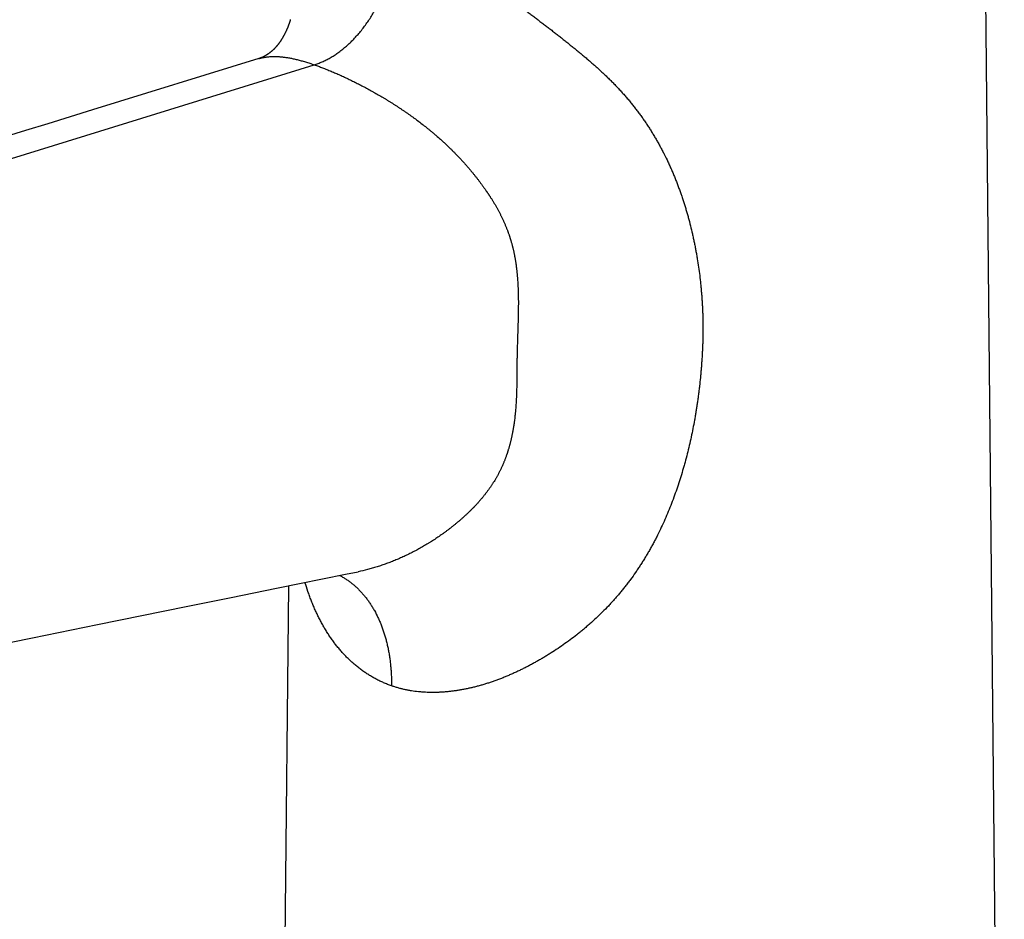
# Model space of a CAD drawing. Header units: millimetres. Extents: x 29 to 368, y 3 to 383.
# Tile 4 of 32: x 89 to 150, y 75 to 130. Entities that reach past the tile are written whole.
import ezdxf

# ---------------------------------------------------------------- set-up
doc = ezdxf.new("R2010")
doc.units = ezdxf.units.MM
doc.header["$LTSCALE"] = 23.1
doc.layers.get('0').update_dxf_attribs({"linetype": 'CONTINUOUS'})

msp = doc.modelspace()

# ---------------------------------------------------------------- linework, layer by layer
at = {"color": 7, "linetype": 'CONTINUOUS'}
for p, q in [((150.296, 15.352), (149.053, 141.45)), ((105.653, 128.988), (105.64, 128.967)), ((105.666, 129.009), (105.653, 128.988)), ((105.679, 129.03), (105.666, 129.009)), ((105.691, 129.05), (105.679, 129.03)), ((105.703, 129.071), (105.691, 129.05)), ((105.715, 129.091), (105.703, 129.071)), ((105.726, 129.111), (105.715, 129.091)), ((105.738, 129.131), (105.726, 129.111)), ((105.749, 129.151), (105.738, 129.131)), ((105.76, 129.171), (105.749, 129.151)), ((105.772, 129.192), (105.76, 129.171)), ((105.783, 129.213), (105.772, 129.192)), ((105.795, 129.235), (105.783, 129.213)), ((105.807, 129.257), (105.795, 129.235)), ((105.819, 129.28), (105.807, 129.257)), ((105.83, 129.302), (105.819, 129.28)), ((105.842, 129.326), (105.83, 129.302)), ((105.854, 129.349), (105.842, 129.326)), ((105.866, 129.373), (105.854, 129.349)), ((105.878, 129.397), (105.866, 129.373)), ((105.89, 129.422), (105.878, 129.397)), ((105.902, 129.448), (105.89, 129.422)), ((105.914, 129.473), (105.902, 129.448)), ((105.926, 129.5), (105.914, 129.473)), ((105.938, 129.526), (105.926, 129.5)), ((105.95, 129.553), (105.938, 129.526)), ((104.249, 127.794), (104.238, 127.79)), ((104.261, 127.798), (104.249, 127.794)), ((104.274, 127.802), (104.261, 127.798)), ((104.288, 127.807), (104.274, 127.802)), ((104.302, 127.812), (104.288, 127.807)), ((105.296, 15.352), (106.083, 95.235)), ((97, 93.393), (99.748, 93.95)), ((94.28, 92.841), (97, 93.393)), ((90.251, 92.023), (94.28, 92.841))]:
    msp.add_line(p, q, dxfattribs=at)
at = {"color": 9, "linetype": 'CONTINUOUS'}
msp.add_line((39.313, 106.272), (107.665, 127.409), dxfattribs=at)
at = {"color": 7, "linetype": 'CONTINUOUS'}
for points in [[(106.19, 130.201), (106.183, 130.178), (106.176, 130.156), (106.169, 130.133), (106.162, 130.111), (106.155, 130.088), (106.147, 130.065), (106.14, 130.043), (106.132, 130.021), (106.125, 129.999), (106.117, 129.977), (106.11, 129.955), (106.102, 129.934), (106.095, 129.913), (106.087, 129.892), (106.08, 129.872), (106.072, 129.852), (106.065, 129.832), (106.057, 129.813), (106.05, 129.794), (106.043, 129.775), (106.035, 129.757), (106.028, 129.739), (106.021, 129.721), (106.014, 129.704), (106.007, 129.687), (106.001, 129.671), (105.994, 129.655), (105.987, 129.639), (105.981, 129.624), (105.975, 129.609), (105.968, 129.595), (105.962, 129.581), (105.956, 129.567), (105.95, 129.553)], [(105.64, 128.967), (105.626, 128.946), (105.619, 128.935), (105.612, 128.924), (105.605, 128.913), (105.598, 128.902), (105.59, 128.891), (105.582, 128.879), (105.575, 128.867), (105.567, 128.856), (105.558, 128.844), (105.55, 128.832), (105.542, 128.82), (105.534, 128.809), (105.526, 128.798), (105.519, 128.787), (105.511, 128.776), (105.503, 128.765), (105.495, 128.754), (105.487, 128.743), (105.479, 128.732), (105.47, 128.721), (105.462, 128.71), (105.454, 128.699), (105.445, 128.688), (105.437, 128.677), (105.428, 128.666), (105.42, 128.655), (105.411, 128.644), (105.402, 128.633), (105.393, 128.622), (105.384, 128.611), (105.375, 128.6), (105.366, 128.589), (105.357, 128.578), (105.348, 128.567), (105.338, 128.555), (105.328, 128.544), (105.318, 128.533), (105.308, 128.521), (105.298, 128.509), (105.287, 128.497), (105.276, 128.485), (105.265, 128.473), (105.254, 128.461), (105.243, 128.449), (105.232, 128.438), (105.221, 128.426), (105.21, 128.415), (105.2, 128.404), (105.189, 128.393), (105.178, 128.383), (105.168, 128.372), (105.157, 128.362), (105.147, 128.352), (105.137, 128.342), (105.127, 128.332), (105.117, 128.323), (105.107, 128.314), (105.097, 128.305), (105.087, 128.296), (105.078, 128.287), (105.068, 128.278), (105.058, 128.269), (105.048, 128.26), (105.037, 128.251), (105.026, 128.241), (105.015, 128.231), (105.003, 128.222), (104.991, 128.212), (104.98, 128.202), (104.968, 128.193), (104.957, 128.184), (104.946, 128.175), (104.936, 128.167), (104.926, 128.159), (104.916, 128.152), (104.906, 128.144), (104.895, 128.136), (104.885, 128.128), (104.874, 128.12), (104.863, 128.112), (104.851, 128.103), (104.84, 128.095), (104.829, 128.087), (104.817, 128.079), (104.805, 128.071), (104.793, 128.063), (104.781, 128.055), (104.769, 128.047), (104.756, 128.038), (104.744, 128.03), (104.731, 128.022), (104.718, 128.014), (104.705, 128.006), (104.693, 127.998), (104.68, 127.991), (104.667, 127.983), (104.655, 127.976), (104.643, 127.969), (104.631, 127.962), (104.619, 127.956), (104.608, 127.949), (104.596, 127.943), (104.585, 127.937), (104.573, 127.931), (104.562, 127.925), (104.551, 127.919), (104.54, 127.914), (104.529, 127.908), (104.519, 127.903), (104.508, 127.898), (104.498, 127.893), (104.488, 127.888), (104.478, 127.883), (104.467, 127.879), (104.457, 127.874), (104.447, 127.869), (104.436, 127.865), (104.425, 127.86), (104.413, 127.855), (104.402, 127.85), (104.391, 127.845), (104.38, 127.841), (104.37, 127.837), (104.361, 127.833), (104.351, 127.83), (104.343, 127.826), (104.334, 127.823), (104.326, 127.82), (104.318, 127.817), (104.31, 127.814), (104.302, 127.812)], [(104.238, 127.79), (93.959, 124.618), (92.576, 124.192), (91.197, 123.766), (89.824, 123.343), (87.093, 122.5)], [(99.748, 93.95), (102.524, 94.513), (103.924, 94.797), (105.331, 95.082), (106.745, 95.369), (108.168, 95.658), (109.598, 95.948), (110.37, 96.104)], [(75.955, 89.119), (87.597, 91.484), (90.251, 92.023)]]:
    msp.add_lwpolyline(points, dxfattribs=at)
at = {"color": 9, "linetype": 'CONTINUOUS'}
for points, knots in [([(107.665, 127.409), (107.748, 127.434), (107.914, 127.491), (108.16, 127.592), (108.405, 127.708), (108.648, 127.84), (108.89, 127.988), (109.129, 128.15), (109.364, 128.327), (109.596, 128.517), (109.823, 128.721), (110.046, 128.939), (110.262, 129.169), (110.473, 129.411), (110.677, 129.664), (110.874, 129.928), (111.064, 130.202), (111.245, 130.485), (111.418, 130.778), (111.582, 131.078), (111.737, 131.385), (111.882, 131.699), (112.017, 132.019), (112.142, 132.343), (112.256, 132.672), (112.359, 133.004), (112.451, 133.339), (112.531, 133.675), (112.6, 134.012), (112.657, 134.349), (112.701, 134.686), (112.734, 135.02), (112.755, 135.352), (112.761, 135.573), (112.761, 135.683)], [0, 0, 0, 0, 0.025261, 0.05105, 0.077386, 0.10428, 0.13174, 0.159767, 0.188355, 0.217494, 0.247169, 0.277362, 0.30805, 0.339205, 0.370797, 0.402794, 0.435159, 0.467855, 0.50084, 0.534074, 0.567512, 0.60111, 0.634822, 0.668602, 0.702402, 0.736177, 0.76988, 0.803463, 0.836882, 0.870093, 0.90305, 0.935714, 0.968043, 1, 1, 1, 1]), ([(112.761, 135.683), (112.828, 135.66), (112.962, 135.611), (113.164, 135.534), (113.367, 135.45), (113.573, 135.362), (113.781, 135.269), (113.99, 135.171), (114.201, 135.068), (114.414, 134.96), (114.628, 134.849), (114.843, 134.733), (115.059, 134.614), (115.276, 134.49), (115.494, 134.364), (115.713, 134.234), (115.933, 134.101), (116.153, 133.965), (116.374, 133.827), (116.595, 133.686), (116.817, 133.542), (117.039, 133.396), (117.261, 133.248), (117.484, 133.098), (117.707, 132.947), (118.004, 132.741), (118.377, 132.48), (118.748, 132.215), (119.045, 132.001), (119.268, 131.839), (119.491, 131.675), (119.714, 131.511), (119.9, 131.374), (120.049, 131.264), (120.197, 131.153), (120.383, 131.015), (120.607, 130.848), (120.792, 130.709), (120.941, 130.597), (121.09, 130.485), (121.275, 130.345), (121.498, 130.176), (121.721, 130.006), (121.943, 129.836), (122.164, 129.666), (122.386, 129.495), (122.607, 129.323), (122.827, 129.15), (123.046, 128.977), (123.229, 128.832), (123.374, 128.716), (123.52, 128.599), (123.7, 128.453), (123.881, 128.306), (124.024, 128.187), (124.131, 128.098), (124.238, 128.009), (124.381, 127.89), (124.558, 127.74), (124.768, 127.559), (124.977, 127.376), (125.183, 127.191), (125.388, 127.004), (125.556, 126.847), (125.689, 126.72), (125.788, 126.624), (125.886, 126.528), (126.017, 126.399), (126.177, 126.236), (126.367, 126.039), (126.553, 125.839), (126.737, 125.637), (126.886, 125.466), (127.004, 125.329), (127.121, 125.191), (127.265, 125.017), (127.433, 124.805), (127.598, 124.592), (127.759, 124.377), (127.917, 124.159), (128.045, 123.976), (128.145, 123.829), (128.244, 123.681), (128.366, 123.495), (128.508, 123.27), (128.646, 123.043), (128.781, 122.814), (128.912, 122.584), (129.04, 122.352), (129.164, 122.119), (129.325, 121.806), (129.479, 121.491), (129.626, 121.173), (129.733, 120.933), (129.837, 120.692), (129.937, 120.45), (130.035, 120.207), (130.129, 119.962), (130.219, 119.717), (130.307, 119.471), (130.392, 119.224), (130.474, 118.976), (130.553, 118.727), (130.629, 118.477), (130.702, 118.227), (130.796, 117.892), (130.906, 117.471), (131.007, 117.048), (131.082, 116.709), (131.136, 116.453), (131.187, 116.198), (131.236, 115.941), (131.282, 115.684), (131.34, 115.341), (131.407, 114.911), (131.476, 114.393), (131.526, 113.96), (131.56, 113.613), (131.583, 113.352), (131.604, 113.091), (131.623, 112.829), (131.638, 112.568), (131.652, 112.305), (131.662, 112.043), (131.67, 111.781), (131.675, 111.518), (131.677, 111.299), (131.677, 111.123), (131.676, 110.992), (131.675, 110.86), (131.673, 110.684), (131.668, 110.465), (131.66, 110.201), (131.652, 109.982), (131.644, 109.806), (131.635, 109.63), (131.624, 109.411), (131.607, 109.147), (131.588, 108.883), (131.568, 108.619), (131.545, 108.356), (131.512, 108.004), (131.474, 107.653), (131.433, 107.302), (131.4, 107.039), (131.364, 106.776), (131.327, 106.513), (131.287, 106.251), (131.245, 105.988), (131.201, 105.726), (131.14, 105.377), (131.058, 104.941), (130.95, 104.419), (130.833, 103.899), (130.707, 103.38), (130.594, 102.95), (130.498, 102.607), (130.399, 102.264), (130.27, 101.838), (130.103, 101.329), (129.926, 100.824), (129.739, 100.323), (129.54, 99.825), (129.329, 99.332), (129.107, 98.845), (128.911, 98.443), (128.749, 98.124), (128.624, 97.887), (128.496, 97.652), (128.365, 97.418), (128.231, 97.186), (128.093, 96.956), (127.952, 96.728), (127.808, 96.503), (127.661, 96.279), (127.46, 95.984), (127.253, 95.694), (127.039, 95.408), (126.876, 95.197), (126.709, 94.988), (126.54, 94.782), (126.367, 94.578), (126.192, 94.378), (126.013, 94.181), (125.772, 93.921), (125.462, 93.605), (125.081, 93.238), (124.755, 92.942), (124.489, 92.711), (124.288, 92.541), (124.086, 92.374), (123.813, 92.156), (123.468, 91.892), (123.046, 91.587), (122.619, 91.295), (122.258, 91.062), (121.966, 90.882), (121.747, 90.751), (121.526, 90.623), (121.305, 90.499), (121.082, 90.378), (120.859, 90.26), (120.635, 90.146), (120.41, 90.036), (120.223, 89.947), (120.072, 89.877), (119.921, 89.809), (119.733, 89.726), (119.506, 89.63), (119.278, 89.538), (119.051, 89.45), (118.823, 89.366), (118.594, 89.287), (118.366, 89.211), (118.137, 89.14), (117.908, 89.074), (117.679, 89.012), (117.45, 88.955), (117.221, 88.902), (117.031, 88.863), (116.879, 88.833), (116.727, 88.805), (116.538, 88.773), (116.311, 88.74), (116.084, 88.711), (115.859, 88.688), (115.634, 88.669), (115.411, 88.656), (115.188, 88.648), (114.966, 88.646), (114.746, 88.648), (114.527, 88.657), (114.31, 88.671), (114.023, 88.697), (113.738, 88.734), (113.457, 88.783), (113.248, 88.826), (113.042, 88.874), (112.838, 88.929), (112.636, 88.989), (112.503, 89.033), (112.437, 89.056)], [0, 0, 0, 0, 0.003184, 0.006432, 0.009742, 0.01311, 0.016536, 0.020017, 0.02355, 0.027132, 0.030762, 0.034436, 0.038153, 0.041909, 0.045703, 0.049533, 0.053395, 0.057288, 0.061209, 0.065157, 0.06913, 0.073127, 0.077144, 0.081182, 0.085238, 0.089312, 0.097504, 0.10575, 0.109889, 0.114039, 0.118197, 0.122363, 0.126536, 0.128625, 0.130716, 0.134901, 0.13909, 0.143285, 0.145383, 0.147483, 0.151684, 0.155887, 0.160093, 0.1643, 0.168508, 0.172717, 0.176925, 0.181133, 0.18534, 0.189546, 0.191648, 0.193749, 0.19795, 0.202148, 0.204246, 0.206343, 0.208439, 0.210533, 0.214719, 0.2189, 0.223075, 0.227244, 0.231406, 0.23556, 0.237634, 0.239707, 0.241777, 0.243845, 0.247975, 0.252096, 0.256207, 0.26031, 0.264403, 0.266446, 0.268487, 0.272561, 0.276626, 0.280682, 0.284729, 0.288767, 0.292796, 0.294808, 0.296817, 0.30083, 0.304836, 0.308834, 0.312826, 0.316811, 0.32079, 0.324763, 0.328731, 0.336651, 0.340605, 0.344554, 0.3485, 0.352442, 0.356382, 0.360318, 0.364253, 0.368185, 0.372115, 0.376043, 0.37997, 0.383896, 0.387821, 0.391745, 0.399592, 0.407439, 0.411362, 0.415286, 0.41921, 0.423135, 0.427061, 0.430988, 0.438844, 0.446706, 0.454574, 0.45851, 0.462449, 0.466389, 0.470331, 0.474275, 0.478221, 0.48217, 0.486121, 0.490074, 0.49403, 0.496009, 0.497989, 0.499969, 0.50195, 0.505913, 0.509879, 0.513847, 0.515831, 0.517816, 0.521788, 0.525762, 0.529738, 0.533716, 0.537696, 0.541678, 0.549648, 0.553636, 0.557626, 0.561618, 0.565611, 0.569607, 0.573604, 0.577603, 0.581604, 0.58961, 0.597624, 0.605643, 0.613669, 0.621701, 0.625719, 0.629739, 0.637782, 0.645829, 0.653881, 0.661936, 0.669995, 0.678056, 0.686119, 0.694183, 0.698215, 0.702247, 0.706279, 0.71031, 0.714341, 0.718372, 0.722402, 0.72643, 0.730458, 0.734484, 0.742532, 0.746553, 0.750571, 0.754588, 0.758601, 0.762612, 0.766619, 0.770623, 0.774623, 0.782611, 0.790579, 0.798524, 0.802488, 0.806445, 0.810395, 0.814337, 0.822197, 0.830022, 0.83781, 0.845556, 0.849413, 0.853258, 0.857091, 0.860912, 0.86472, 0.868514, 0.872295, 0.876061, 0.879813, 0.881683, 0.88355, 0.887271, 0.890977, 0.894666, 0.898339, 0.901995, 0.905633, 0.909254, 0.912857, 0.916442, 0.920009, 0.923557, 0.927085, 0.930595, 0.932342, 0.934085, 0.937555, 0.941005, 0.944435, 0.947845, 0.951235, 0.954606, 0.957957, 0.961289, 0.964602, 0.967897, 0.971174, 0.974434, 0.980905, 0.984118, 0.987318, 0.990504, 0.993679, 0.996844, 1, 1, 1, 1]), ([(104.238, 127.79), (104.265, 127.799), (104.317, 127.814), (104.397, 127.835), (104.479, 127.853), (104.562, 127.87), (104.647, 127.884), (104.733, 127.896), (104.822, 127.906), (104.911, 127.914), (105.003, 127.919), (105.096, 127.923), (105.191, 127.924), (105.288, 127.922), (105.386, 127.919), (105.487, 127.913), (105.589, 127.905), (105.694, 127.894), (105.801, 127.882), (105.909, 127.867), (106.02, 127.849), (106.133, 127.83), (106.248, 127.808), (106.365, 127.783), (106.485, 127.757), (106.607, 127.727), (106.731, 127.696), (106.858, 127.662), (106.987, 127.626), (107.118, 127.587), (107.251, 127.546), (107.434, 127.488), (107.572, 127.441), (107.665, 127.409)], [0, 0, 0, 0, 0.023383, 0.047006, 0.070901, 0.095102, 0.119638, 0.144532, 0.169813, 0.195511, 0.221654, 0.248262, 0.275363, 0.302986, 0.331157, 0.359901, 0.389242, 0.419211, 0.449833, 0.481133, 0.513129, 0.545843, 0.579294, 0.613501, 0.648479, 0.684244, 0.72081, 0.758188, 0.79639, 0.835425, 0.8753, 0.916019, 1, 1, 1, 1]), ([(107.665, 127.409), (107.749, 127.38), (107.919, 127.319), (108.176, 127.222), (108.439, 127.119), (108.707, 127.009), (108.98, 126.893), (109.21, 126.792), (109.395, 126.708), (109.536, 126.643), (109.677, 126.577), (109.819, 126.51), (109.961, 126.441), (110.152, 126.347), (110.344, 126.251), (110.535, 126.152), (110.679, 126.077), (110.824, 126), (110.969, 125.923), (111.114, 125.843), (111.234, 125.776), (111.331, 125.722), (111.428, 125.668), (111.597, 125.571), (111.766, 125.472), (111.91, 125.386), (111.983, 125.343), (112.055, 125.299), (112.152, 125.241), (112.272, 125.167), (112.416, 125.077), (112.56, 124.986), (112.704, 124.894), (112.847, 124.8), (112.99, 124.706), (113.109, 124.626), (113.204, 124.562), (113.275, 124.514), (113.346, 124.465), (113.417, 124.416), (113.487, 124.366), (113.581, 124.3), (113.698, 124.217), (113.885, 124.081), (114.117, 123.909), (114.393, 123.699), (114.62, 123.519), (114.8, 123.373), (114.934, 123.262), (115.067, 123.15), (115.244, 122.999), (115.419, 122.845), (115.57, 122.709), (115.656, 122.63), (115.741, 122.551), (115.847, 122.452), (115.974, 122.331), (116.078, 122.23), (116.151, 122.158), (116.192, 122.117), (116.234, 122.076), (116.285, 122.024), (116.367, 121.941), (116.469, 121.837), (116.589, 121.71), (116.709, 121.583), (116.827, 121.454), (116.945, 121.324), (117.06, 121.194), (117.175, 121.062), (117.269, 120.951), (117.344, 120.861), (117.4, 120.794), (117.455, 120.727), (117.529, 120.636), (117.62, 120.523), (117.727, 120.385), (117.833, 120.247), (117.938, 120.108), (118.041, 119.967), (118.126, 119.85), (118.193, 119.755), (118.243, 119.684), (118.285, 119.625), (118.318, 119.577), (118.342, 119.542), (118.367, 119.506), (118.391, 119.47), (118.415, 119.434), (118.44, 119.398), (118.464, 119.362), (118.488, 119.326), (118.511, 119.29), (118.543, 119.242), (118.582, 119.181), (118.628, 119.108), (118.674, 119.035), (118.719, 118.961), (118.764, 118.887), (118.823, 118.788), (118.895, 118.664), (118.979, 118.513), (119.061, 118.361), (119.14, 118.208), (119.217, 118.054), (119.279, 117.925), (119.328, 117.821), (119.363, 117.743), (119.398, 117.664), (119.432, 117.585), (119.466, 117.506), (119.499, 117.427), (119.531, 117.347), (119.562, 117.267), (119.588, 117.201), (119.608, 117.147), (119.623, 117.107), (119.638, 117.066), (119.657, 117.013), (119.681, 116.945), (119.704, 116.878), (119.723, 116.823), (119.734, 116.789), (119.742, 116.762), (119.749, 116.742), (119.756, 116.721), (119.764, 116.694), (119.775, 116.66), (119.788, 116.619), (119.8, 116.578), (119.816, 116.523), (119.836, 116.454), (119.86, 116.372), (119.879, 116.303), (119.893, 116.247), (119.904, 116.206), (119.915, 116.164), (119.929, 116.109), (119.946, 116.039), (119.965, 115.956), (119.984, 115.872), (120.002, 115.788), (120.017, 115.718), (120.028, 115.662), (120.036, 115.619), (120.044, 115.577), (120.055, 115.521), (120.067, 115.451), (120.082, 115.366), (120.096, 115.281), (120.107, 115.21), (120.115, 115.154), (120.122, 115.111), (120.127, 115.076), (120.13, 115.047), (120.134, 115.019), (120.139, 114.983), (120.144, 114.941), (120.15, 114.898), (120.157, 114.841), (120.165, 114.77), (120.175, 114.685), (120.184, 114.599), (120.191, 114.528), (120.197, 114.471), (120.201, 114.428), (120.204, 114.386), (120.209, 114.329), (120.215, 114.257), (120.222, 114.172), (120.23, 114.057), (120.239, 113.915), (120.247, 113.772), (120.252, 113.658), (120.255, 113.572), (120.259, 113.486), (120.262, 113.401), (120.264, 113.315), (120.266, 113.23), (120.267, 113.158), (120.268, 113.101), (120.269, 113.058), (120.269, 113.015), (120.27, 112.973), (120.27, 112.93), (120.271, 112.873), (120.271, 112.802), (120.271, 112.716), (120.271, 112.631), (120.271, 112.545), (120.27, 112.474), (120.27, 112.417), (120.27, 112.375), (120.269, 112.332), (120.268, 112.275), (120.267, 112.204), (120.266, 112.119), (120.265, 112.034), (120.263, 111.949), (120.261, 111.864), (120.259, 111.779), (120.256, 111.665), (120.253, 111.552), (120.25, 111.439), (120.248, 111.355), (120.245, 111.27), (120.243, 111.185), (120.24, 111.101), (120.236, 110.989), (120.233, 110.876), (120.229, 110.764), (120.225, 110.652), (120.221, 110.512), (120.216, 110.344), (120.21, 110.177), (120.206, 110.038), (120.203, 109.927), (120.201, 109.844), (120.199, 109.761), (120.197, 109.678), (120.195, 109.595), (120.193, 109.512), (120.191, 109.429), (120.19, 109.361), (120.189, 109.306), (120.188, 109.251), (120.187, 109.182), (120.186, 109.1), (120.185, 109.018), (120.185, 108.936), (120.184, 108.855), (120.184, 108.773), (120.184, 108.692), (120.183, 108.61), (120.183, 108.529), (120.182, 108.447), (120.182, 108.366), (120.181, 108.285), (120.18, 108.204), (120.18, 108.123), (120.178, 108.015), (120.177, 107.907), (120.176, 107.8), (120.174, 107.719), (120.173, 107.639), (120.171, 107.531), (120.167, 107.397), (120.164, 107.263), (120.16, 107.156), (120.157, 107.076), (120.154, 106.996), (120.151, 106.916), (120.148, 106.836), (120.144, 106.756), (120.14, 106.676), (120.134, 106.57), (120.126, 106.437), (120.115, 106.277), (120.104, 106.145), (120.095, 106.038), (120.088, 105.959), (120.08, 105.879), (120.07, 105.774), (120.055, 105.641), (120.039, 105.509), (120.026, 105.404), (120.017, 105.338), (120.009, 105.285), (120.004, 105.245), (119.998, 105.206), (119.992, 105.166), (119.986, 105.127), (119.978, 105.074), (119.967, 105.009), (119.954, 104.93), (119.94, 104.851), (119.926, 104.772), (119.911, 104.694), (119.896, 104.615), (119.882, 104.55), (119.871, 104.498), (119.86, 104.446), (119.846, 104.38), (119.828, 104.302), (119.81, 104.224), (119.791, 104.146), (119.772, 104.068), (119.755, 104.004), (119.741, 103.952), (119.727, 103.9), (119.709, 103.836), (119.687, 103.758), (119.664, 103.681), (119.645, 103.617), (119.629, 103.566), (119.617, 103.527), (119.604, 103.489), (119.592, 103.45), (119.579, 103.412), (119.567, 103.374), (119.554, 103.336), (119.536, 103.285), (119.514, 103.221), (119.486, 103.145), (119.457, 103.069), (119.428, 102.994), (119.398, 102.918), (119.367, 102.843), (119.336, 102.768), (119.303, 102.693), (119.27, 102.619), (119.236, 102.544), (119.202, 102.47), (119.166, 102.397), (119.13, 102.323), (119.093, 102.25), (119.055, 102.177), (119.016, 102.105), (118.977, 102.032), (118.937, 101.96), (118.896, 101.889), (118.84, 101.794), (118.783, 101.699), (118.724, 101.606), (118.665, 101.513), (118.588, 101.397), (118.494, 101.26), (118.397, 101.124), (118.297, 100.99), (118.195, 100.858), (118.108, 100.749), (118.037, 100.663), (117.965, 100.577), (117.874, 100.471), (117.781, 100.367), (117.706, 100.284), (117.649, 100.222), (117.601, 100.171), (117.562, 100.131), (117.524, 100.09), (117.485, 100.05), (117.445, 100.01), (117.416, 99.98), (117.386, 99.951), (117.356, 99.921), (117.326, 99.891), (117.296, 99.862), (117.266, 99.833), (117.226, 99.794), (117.175, 99.745), (117.115, 99.688), (117.033, 99.611), (116.931, 99.517), (116.806, 99.405), (116.702, 99.313), (116.618, 99.241), (116.533, 99.169), (116.427, 99.08), (116.298, 98.975), (116.169, 98.871), (116.06, 98.786), (115.972, 98.719), (115.885, 98.653), (115.775, 98.571), (115.642, 98.474), (115.508, 98.379), (115.373, 98.285), (115.238, 98.193), (115.102, 98.103), (114.966, 98.014), (114.851, 97.942), (114.759, 97.885), (114.667, 97.828), (114.552, 97.759), (114.367, 97.649), (114.18, 97.544), (113.992, 97.441), (113.851, 97.366), (113.709, 97.293), (113.52, 97.197), (113.282, 97.082), (112.994, 96.951), (112.705, 96.827), (112.415, 96.71), (112.124, 96.601), (111.833, 96.499), (111.54, 96.404), (111.248, 96.317), (110.859, 96.212), (110.565, 96.144), (110.37, 96.104)], [0, 0, 0, 0, 0.006298, 0.012798, 0.019485, 0.026342, 0.033355, 0.040509, 0.044135, 0.047791, 0.051476, 0.055189, 0.058928, 0.062691, 0.070287, 0.074117, 0.077967, 0.081835, 0.085721, 0.089623, 0.093542, 0.095506, 0.097475, 0.101422, 0.109356, 0.111347, 0.113341, 0.115338, 0.117338, 0.121345, 0.125362, 0.129388, 0.133424, 0.137467, 0.141518, 0.145577, 0.147608, 0.149641, 0.151676, 0.153712, 0.155749, 0.157788, 0.16187, 0.165957, 0.174143, 0.182346, 0.190563, 0.194675, 0.198791, 0.202909, 0.207029, 0.215275, 0.219401, 0.221465, 0.223529, 0.227658, 0.231788, 0.23592, 0.237986, 0.239019, 0.240052, 0.242118, 0.244185, 0.248318, 0.252452, 0.256586, 0.26072, 0.264853, 0.268986, 0.273118, 0.27725, 0.279315, 0.28138, 0.283444, 0.285508, 0.289635, 0.29376, 0.297882, 0.302002, 0.306118, 0.310231, 0.312285, 0.314339, 0.316391, 0.317417, 0.318442, 0.319467, 0.320492, 0.321516, 0.32254, 0.323564, 0.324588, 0.325611, 0.326634, 0.32868, 0.330725, 0.33277, 0.334813, 0.336856, 0.338897, 0.342978, 0.347057, 0.351132, 0.355204, 0.359273, 0.363341, 0.365373, 0.367406, 0.369437, 0.371469, 0.373499, 0.37553, 0.37756, 0.37959, 0.381619, 0.382634, 0.383648, 0.384663, 0.385677, 0.387706, 0.389735, 0.39075, 0.391764, 0.392272, 0.392779, 0.393287, 0.393794, 0.394809, 0.395823, 0.396838, 0.397852, 0.399882, 0.401911, 0.40394, 0.404954, 0.405969, 0.406984, 0.407999, 0.410028, 0.412058, 0.414088, 0.416118, 0.418148, 0.419163, 0.420179, 0.421194, 0.422209, 0.42424, 0.426271, 0.428302, 0.430333, 0.431349, 0.432365, 0.433381, 0.433889, 0.434397, 0.435413, 0.436429, 0.437445, 0.438461, 0.440492, 0.442524, 0.444554, 0.446585, 0.4476, 0.448615, 0.44963, 0.450645, 0.452675, 0.454705, 0.456734, 0.460791, 0.464847, 0.466874, 0.4689, 0.470926, 0.472952, 0.474977, 0.477002, 0.479026, 0.480038, 0.48105, 0.482062, 0.483074, 0.484085, 0.485097, 0.487119, 0.489139, 0.491159, 0.493178, 0.495197, 0.496205, 0.497214, 0.498222, 0.49923, 0.501246, 0.50326, 0.505273, 0.507285, 0.509295, 0.511305, 0.513313, 0.517325, 0.519329, 0.521331, 0.523332, 0.525332, 0.52733, 0.529326, 0.533312, 0.535303, 0.537292, 0.541264, 0.545227, 0.549182, 0.553128, 0.555097, 0.557064, 0.559029, 0.560991, 0.56295, 0.564907, 0.566861, 0.568812, 0.569786, 0.57076, 0.572705, 0.574646, 0.576584, 0.578519, 0.580451, 0.582381, 0.584308, 0.586233, 0.588156, 0.590078, 0.591998, 0.593916, 0.595832, 0.597747, 0.599659, 0.60348, 0.605388, 0.607294, 0.609199, 0.611103, 0.614906, 0.618704, 0.620601, 0.622498, 0.624393, 0.626287, 0.628181, 0.630073, 0.631965, 0.633856, 0.637636, 0.641414, 0.64519, 0.647077, 0.648964, 0.650851, 0.652739, 0.656513, 0.660287, 0.662174, 0.664062, 0.665005, 0.665949, 0.666893, 0.667837, 0.668781, 0.669725, 0.671613, 0.673503, 0.675393, 0.677283, 0.679174, 0.681066, 0.682958, 0.683904, 0.68485, 0.686743, 0.688637, 0.690531, 0.692427, 0.694323, 0.696221, 0.69717, 0.69812, 0.70002, 0.701922, 0.703825, 0.705728, 0.70668, 0.707633, 0.708586, 0.709538, 0.710492, 0.711445, 0.7124, 0.713355, 0.715266, 0.717179, 0.719095, 0.721012, 0.722932, 0.724853, 0.726777, 0.728702, 0.73063, 0.73256, 0.734493, 0.736427, 0.738365, 0.740304, 0.742245, 0.744189, 0.746135, 0.748083, 0.750034, 0.751986, 0.755897, 0.757856, 0.759816, 0.763742, 0.767675, 0.771615, 0.775561, 0.779512, 0.783468, 0.785448, 0.787429, 0.791394, 0.795362, 0.797347, 0.799333, 0.801319, 0.802312, 0.803306, 0.805294, 0.806288, 0.807282, 0.808276, 0.80927, 0.810264, 0.811257, 0.81225, 0.813243, 0.815227, 0.817209, 0.81919, 0.823147, 0.827098, 0.831043, 0.833013, 0.834982, 0.838914, 0.84284, 0.84676, 0.850671, 0.852624, 0.854575, 0.858472, 0.862361, 0.866243, 0.870117, 0.873982, 0.87784, 0.881689, 0.885529, 0.887445, 0.88936, 0.893183, 0.896999, 0.904606, 0.908397, 0.912179, 0.915953, 0.919718, 0.927223, 0.934692, 0.942123, 0.949514, 0.956865, 0.964173, 0.971437, 0.978655, 0.985824, 1, 1, 1, 1]), ([(109.232, 95.873), (109.294, 95.842), (109.417, 95.774), (109.596, 95.665), (109.772, 95.547), (109.943, 95.42), (110.109, 95.285), (110.271, 95.141), (110.428, 94.989), (110.58, 94.829), (110.727, 94.661), (110.869, 94.485), (111.006, 94.301), (111.136, 94.11), (111.262, 93.911), (111.422, 93.636), (111.569, 93.348), (111.703, 93.049), (111.798, 92.817), (111.887, 92.58), (111.97, 92.336), (112.046, 92.087), (112.115, 91.833), (112.178, 91.573), (112.234, 91.309), (112.284, 91.04), (112.326, 90.767), (112.362, 90.49), (112.391, 90.21), (112.413, 89.926), (112.434, 89.541), (112.439, 89.25), (112.437, 89.056)], [0, 0, 0, 0, 0.026406, 0.052941, 0.079635, 0.106517, 0.133616, 0.160956, 0.188563, 0.216461, 0.244669, 0.273207, 0.302094, 0.331342, 0.360968, 0.39098, 0.452196, 0.483422, 0.515062, 0.547119, 0.579593, 0.612483, 0.645787, 0.6795, 0.713617, 0.748131, 0.783034, 0.818316, 0.853966, 0.889974, 0.926325, 1, 1, 1, 1]), ([(112.437, 89.056), (112.355, 89.085), (112.191, 89.145), (111.989, 89.229), (111.83, 89.3), (111.673, 89.373), (111.479, 89.471), (111.251, 89.597), (111.028, 89.731), (110.81, 89.873), (110.597, 90.023), (110.389, 90.18), (110.187, 90.345), (109.99, 90.518), (109.798, 90.697), (109.612, 90.883), (109.431, 91.075), (109.255, 91.274), (109.114, 91.444), (109.004, 91.583), (108.895, 91.725), (108.762, 91.905), (108.634, 92.09), (108.535, 92.24), (108.437, 92.393), (108.318, 92.587), (108.181, 92.825), (108.049, 93.067), (107.922, 93.315), (107.801, 93.566), (107.684, 93.822), (107.573, 94.083), (107.466, 94.347), (107.365, 94.614), (107.236, 94.977), (107.146, 95.253), (107.09, 95.439)], [0, 0, 0, 0, 0.030304, 0.060531, 0.075619, 0.090693, 0.120806, 0.150887, 0.180956, 0.211028, 0.24112, 0.271248, 0.301428, 0.331673, 0.361996, 0.392407, 0.422917, 0.453536, 0.484275, 0.499693, 0.515146, 0.546159, 0.577332, 0.592983, 0.60868, 0.640212, 0.671936, 0.703856, 0.735973, 0.768286, 0.800794, 0.833498, 0.866398, 0.899494, 0.932791, 1, 1, 1, 1])]:
    msp.add_open_spline(points, degree=3, knots=knots, dxfattribs=at)

doc.saveas('drawing.dxf')
